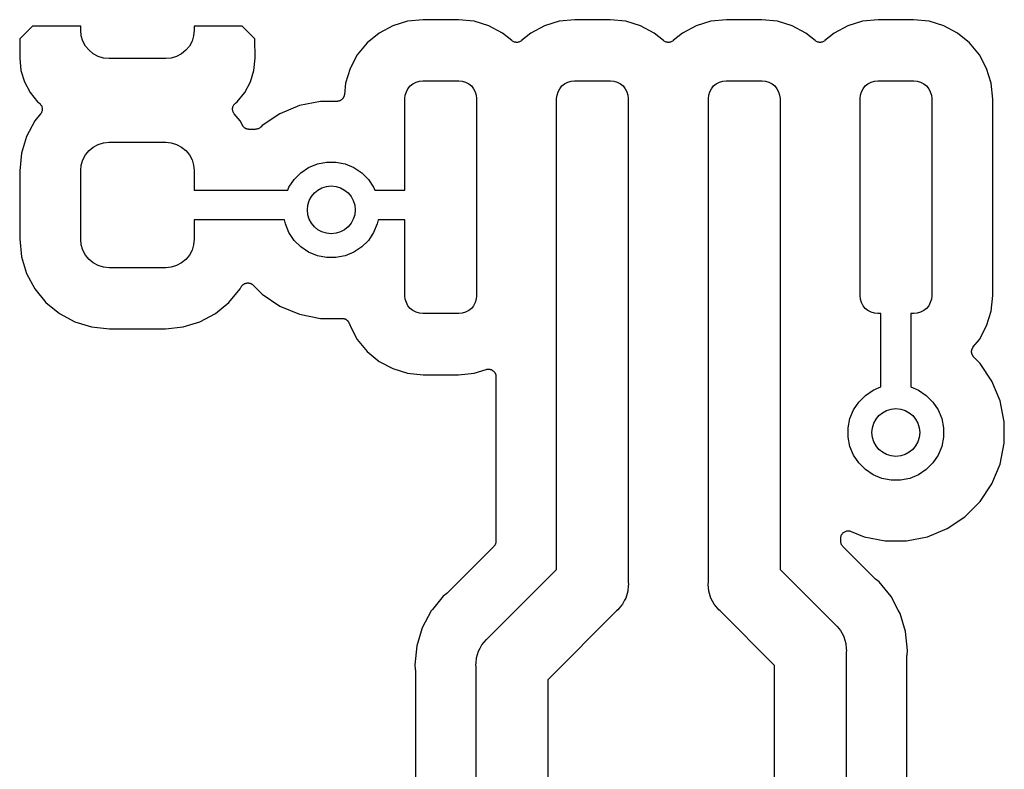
# Model space of a CAD drawing. Extents: x 1 to 139, y -76 to -1.
# Tile 36 of 51: x 75.21 to 83.46, y -68.22 to -61.95. Entities that reach past the tile are written whole.
import ezdxf

# ---------------------------------------------------------------- set-up
doc = ezdxf.new("R2010")
doc.units = 0
doc.header["$MEASUREMENT"] = 0
doc.layers.add('BLACK', color=7, linetype='CONTINUOUS')

msp = doc.modelspace()

# ---------------------------------------------------------------- linework, layer by layer
at = {"layer": 'BLACK', "linetype": 'CONTINUOUS'}
for p, q in [((78.4612, -61.9622), (78.3373, -61.9998)), ((78.5931, -61.9492), (78.4612, -61.9622)), ((78.8869, -61.9492), (78.5931, -61.9492)), ((79.0188, -61.9622), (78.8869, -61.9492)), ((79.1427, -61.9998), (79.0188, -61.9622)), ((79.7312, -61.9622), (79.6073, -61.9998)), ((79.8631, -61.9492), (79.7312, -61.9622)), ((80.1569, -61.9492), (79.8631, -61.9492)), ((80.2888, -61.9622), (80.1569, -61.9492)), ((80.4127, -61.9998), (80.2888, -61.9622)), ((81.0012, -61.9622), (80.8773, -61.9998)), ((81.1331, -61.9492), (81.0012, -61.9622)), ((81.4269, -61.9492), (81.1331, -61.9492)), ((81.5588, -61.9622), (81.4269, -61.9492)), ((81.6827, -61.9998), (81.5588, -61.9622)), ((82.2712, -61.9622), (82.1473, -61.9998)), ((82.4031, -61.9492), (82.2712, -61.9622)), ((82.6969, -61.9492), (82.4031, -61.9492)), ((82.8288, -61.9622), (82.6969, -61.9492)), ((82.9527, -61.9998), (82.8288, -61.9622)), ((75.3227, -62.004), (75.2166, -62.1101)), ((75.725, -62.004), (75.3227, -62.004)), ((75.725, -62.0375), (75.725, -62.004)), ((75.7296, -62.0838), (75.725, -62.0375)), ((76.675, -62.0375), (76.6704, -62.0838)), ((77.0773, -62.004), (76.675, -62.004)), ((76.675, -62.004), (76.675, -62.0375)), ((77.1834, -62.1101), (77.0773, -62.004)), ((78.2231, -62.0609), (78.123, -62.143)), ((78.3373, -61.9998), (78.2231, -62.0609)), ((79.2569, -62.0608), (79.1427, -61.9998)), ((79.3347, -62.1247), (79.2569, -62.0608)), ((79.4931, -62.0608), (79.4153, -62.1247)), ((79.6073, -61.9998), (79.4931, -62.0608)), ((80.5269, -62.0608), (80.4127, -61.9998)), ((80.6047, -62.1247), (80.5269, -62.0608)), ((80.7631, -62.0608), (80.6853, -62.1247)), ((80.8773, -61.9998), (80.7631, -62.0608)), ((81.7969, -62.0608), (81.6827, -61.9998)), ((81.8747, -62.1247), (81.7969, -62.0608)), ((82.0331, -62.0608), (81.9553, -62.1247)), ((82.1473, -61.9998), (82.0331, -62.0608)), ((83.0669, -62.0609), (82.9527, -61.9998)), ((83.167, -62.143), (83.0669, -62.0609)), ((75.2166, -62.1101), (75.2143, -62.2723)), ((75.7431, -62.1284), (75.7296, -62.0838)), ((75.765, -62.1694), (75.7431, -62.1284)), ((76.6569, -62.1284), (76.635, -62.1694)), ((76.6704, -62.0838), (76.6569, -62.1284)), ((77.1857, -62.2723), (77.1834, -62.1101)), ((78.123, -62.143), (78.0409, -62.2431)), ((79.3397, -62.128), (79.3347, -62.1247)), ((79.3446, -62.1313), (79.3397, -62.128)), ((79.3448, -62.1314), (79.3446, -62.1313)), ((79.345, -62.1316), (79.3448, -62.1314)), ((79.3506, -62.1339), (79.345, -62.1316)), ((79.356, -62.1362), (79.3506, -62.1339)), ((79.3562, -62.1362), (79.356, -62.1362)), ((79.3565, -62.1363), (79.3562, -62.1362)), ((79.3623, -62.1375), (79.3565, -62.1363)), ((79.3681, -62.1387), (79.3623, -62.1375)), ((79.3684, -62.1387), (79.3681, -62.1387)), ((79.3686, -62.1388), (79.3684, -62.1387)), ((79.3745, -62.1388), (79.3686, -62.1388)), ((79.3805, -62.1389), (79.3745, -62.1388)), ((79.3808, -62.1388), (79.3805, -62.1389)), ((79.381, -62.1388), (79.3808, -62.1388)), ((79.3869, -62.1377), (79.381, -62.1388)), ((79.3927, -62.1366), (79.3869, -62.1377)), ((79.3929, -62.1365), (79.3927, -62.1366)), ((79.3932, -62.1364), (79.3929, -62.1365)), ((79.3988, -62.1342), (79.3932, -62.1364)), ((79.4042, -62.132), (79.3988, -62.1342)), ((79.4044, -62.1319), (79.4042, -62.132)), ((79.4046, -62.1318), (79.4044, -62.1319)), ((79.4097, -62.1284), (79.4046, -62.1318)), ((79.4146, -62.1252), (79.4097, -62.1284)), ((79.415, -62.1249), (79.4146, -62.1252)), ((79.4153, -62.1247), (79.415, -62.1249)), ((79.415, -62.1249), (79.415, -62.1249)), ((79.415, -62.1249), (79.415, -62.1249)), ((80.6097, -62.128), (80.6047, -62.1247)), ((80.6146, -62.1313), (80.6097, -62.128)), ((80.6148, -62.1314), (80.6146, -62.1313)), ((80.615, -62.1316), (80.6148, -62.1314)), ((80.6206, -62.1339), (80.615, -62.1316)), ((80.626, -62.1362), (80.6206, -62.1339)), ((80.6262, -62.1362), (80.626, -62.1362)), ((80.6265, -62.1363), (80.6262, -62.1362)), ((80.6323, -62.1375), (80.6265, -62.1363)), ((80.6381, -62.1387), (80.6323, -62.1375)), ((80.6384, -62.1387), (80.6381, -62.1387)), ((80.6386, -62.1388), (80.6384, -62.1387)), ((80.6445, -62.1388), (80.6386, -62.1388)), ((80.6505, -62.1389), (80.6445, -62.1388)), ((80.6508, -62.1388), (80.6505, -62.1389)), ((80.651, -62.1388), (80.6508, -62.1388)), ((80.6569, -62.1377), (80.651, -62.1388)), ((80.6627, -62.1366), (80.6569, -62.1377)), ((80.6629, -62.1365), (80.6627, -62.1366)), ((80.6632, -62.1364), (80.6629, -62.1365)), ((80.6688, -62.1342), (80.6632, -62.1364)), ((80.6742, -62.132), (80.6688, -62.1342)), ((80.6744, -62.1319), (80.6742, -62.132)), ((80.6746, -62.1318), (80.6744, -62.1319)), ((80.6797, -62.1284), (80.6746, -62.1318)), ((80.6846, -62.1252), (80.6797, -62.1284)), ((80.685, -62.1249), (80.6846, -62.1252)), ((80.6853, -62.1247), (80.685, -62.1249)), ((80.685, -62.1249), (80.685, -62.1249)), ((80.685, -62.1249), (80.685, -62.1249)), ((81.8797, -62.128), (81.8747, -62.1247)), ((81.8846, -62.1313), (81.8797, -62.128)), ((81.8848, -62.1314), (81.8846, -62.1313)), ((81.885, -62.1316), (81.8848, -62.1314)), ((81.8906, -62.1339), (81.885, -62.1316)), ((81.896, -62.1362), (81.8906, -62.1339)), ((81.8962, -62.1362), (81.896, -62.1362)), ((81.8965, -62.1363), (81.8962, -62.1362)), ((81.9023, -62.1375), (81.8965, -62.1363)), ((81.9081, -62.1387), (81.9023, -62.1375)), ((81.9084, -62.1387), (81.9081, -62.1387)), ((81.9086, -62.1388), (81.9084, -62.1387)), ((81.9145, -62.1388), (81.9086, -62.1388)), ((81.9205, -62.1389), (81.9145, -62.1388)), ((81.9208, -62.1388), (81.9205, -62.1389)), ((81.921, -62.1388), (81.9208, -62.1388)), ((81.9269, -62.1377), (81.921, -62.1388)), ((81.9327, -62.1366), (81.9269, -62.1377)), ((81.9329, -62.1365), (81.9327, -62.1366)), ((81.9332, -62.1364), (81.9329, -62.1365)), ((81.9388, -62.1342), (81.9332, -62.1364)), ((81.9442, -62.132), (81.9388, -62.1342)), ((81.9444, -62.1319), (81.9442, -62.132)), ((81.9446, -62.1318), (81.9444, -62.1319)), ((81.9497, -62.1284), (81.9446, -62.1318)), ((81.9546, -62.1252), (81.9497, -62.1284)), ((81.955, -62.1249), (81.9546, -62.1252)), ((81.9553, -62.1247), (81.955, -62.1249)), ((81.955, -62.1249), (81.955, -62.1249)), ((81.955, -62.1249), (81.955, -62.1249)), ((83.2491, -62.2431), (83.167, -62.143)), ((75.7946, -62.2054), (75.765, -62.1694)), ((75.8306, -62.235), (75.7946, -62.2054)), ((75.8716, -62.2569), (75.8306, -62.235)), ((76.5694, -62.235), (76.5284, -62.2569)), ((76.6054, -62.2054), (76.5694, -62.235)), ((76.635, -62.1694), (76.6054, -62.2054)), ((75.2143, -62.2723), (75.2244, -62.3746)), ((75.9162, -62.2704), (75.8716, -62.2569)), ((75.9625, -62.275), (75.9162, -62.2704)), ((76.4375, -62.275), (75.9625, -62.275)), ((76.4838, -62.2704), (76.4375, -62.275)), ((76.5284, -62.2569), (76.4838, -62.2704)), ((77.1756, -62.3746), (77.1857, -62.2723)), ((78.0409, -62.2431), (77.9798, -62.3573)), ((83.3102, -62.3573), (83.2491, -62.2431)), ((75.2244, -62.3746), (75.2534, -62.4703)), ((77.1466, -62.4703), (77.1756, -62.3746)), ((77.9798, -62.3573), (77.9422, -62.4812)), ((83.3478, -62.4812), (83.3102, -62.3573)), ((75.2534, -62.4703), (75.3006, -62.5586)), ((77.0994, -62.5586), (77.1466, -62.4703)), ((77.9422, -62.4812), (77.9329, -62.5759)), ((78.4839, -62.5039), (78.5067, -62.4853)), ((78.5067, -62.4853), (78.5326, -62.4714)), ((78.5326, -62.4714), (78.5607, -62.4629)), ((78.5607, -62.4629), (78.59, -62.46)), ((78.59, -62.46), (78.89, -62.46)), ((78.89, -62.46), (78.9193, -62.4629)), ((78.9193, -62.4629), (78.9474, -62.4714)), ((78.9474, -62.4714), (78.9733, -62.4853)), ((78.9733, -62.4853), (78.9961, -62.5039)), ((79.7539, -62.5039), (79.7767, -62.4853)), ((79.7767, -62.4853), (79.8026, -62.4714)), ((79.8026, -62.4714), (79.8307, -62.4629)), ((79.8307, -62.4629), (79.86, -62.46)), ((79.86, -62.46), (80.16, -62.46)), ((80.16, -62.46), (80.1893, -62.4629)), ((80.1893, -62.4629), (80.2174, -62.4714)), ((80.2174, -62.4714), (80.2433, -62.4853)), ((80.2433, -62.4853), (80.2661, -62.5039)), ((81.0239, -62.5039), (81.0467, -62.4853)), ((81.0467, -62.4853), (81.0726, -62.4714)), ((81.0726, -62.4714), (81.1007, -62.4629)), ((81.1007, -62.4629), (81.13, -62.46)), ((81.13, -62.46), (81.43, -62.46)), ((81.43, -62.46), (81.4593, -62.4629)), ((81.4593, -62.4629), (81.4874, -62.4714)), ((81.4874, -62.4714), (81.5133, -62.4853)), ((81.5133, -62.4853), (81.5361, -62.5039)), ((82.2939, -62.5039), (82.3167, -62.4853)), ((82.3167, -62.4853), (82.3426, -62.4714)), ((82.3426, -62.4714), (82.3707, -62.4629)), ((82.3707, -62.4629), (82.4, -62.46)), ((82.4, -62.46), (82.7, -62.46)), ((82.7, -62.46), (82.7293, -62.4629)), ((82.7293, -62.4629), (82.7574, -62.4714)), ((82.7574, -62.4714), (82.7833, -62.4853)), ((82.7833, -62.4853), (82.8061, -62.5039)), ((83.3608, -62.6131), (83.3478, -62.4812)), ((75.3006, -62.5586), (75.3641, -62.6359)), ((77.0359, -62.6359), (77.0994, -62.5586)), ((78.4429, -62.5807), (78.4514, -62.5526)), ((78.4514, -62.5526), (78.4653, -62.5267)), ((78.4653, -62.5267), (78.4839, -62.5039)), ((78.9961, -62.5039), (79.0147, -62.5267)), ((79.0147, -62.5267), (79.0286, -62.5526)), ((79.0286, -62.5526), (79.0371, -62.5807)), ((79.7129, -62.5807), (79.7214, -62.5526)), ((79.7214, -62.5526), (79.7353, -62.5267)), ((79.7353, -62.5267), (79.7539, -62.5039)), ((80.2661, -62.5039), (80.2847, -62.5267)), ((80.2847, -62.5267), (80.2986, -62.5526)), ((80.2986, -62.5526), (80.3071, -62.5807)), ((80.9829, -62.5807), (80.9914, -62.5526)), ((80.9914, -62.5526), (81.0053, -62.5267)), ((81.0053, -62.5267), (81.0239, -62.5039)), ((81.5361, -62.5039), (81.5547, -62.5267)), ((81.5547, -62.5267), (81.5686, -62.5526)), ((81.5686, -62.5526), (81.5771, -62.5807)), ((82.2529, -62.5807), (82.2614, -62.5526)), ((82.2614, -62.5526), (82.2753, -62.5267)), ((82.2753, -62.5267), (82.2939, -62.5039)), ((82.8061, -62.5039), (82.8247, -62.5267)), ((82.8247, -62.5267), (82.8386, -62.5526)), ((82.8386, -62.5526), (82.8471, -62.5807)), ((75.3641, -62.6359), (75.3799, -62.649)), ((75.3799, -62.649), (75.3802, -62.6492)), ((75.3802, -62.6492), (75.3802, -62.6492)), ((75.3802, -62.6492), (75.3803, -62.6493)), ((75.3803, -62.6493), (75.3806, -62.6495)), ((75.3806, -62.6495), (75.3847, -62.6538)), ((77.0158, -62.6532), (77.0201, -62.649)), ((77.0201, -62.649), (77.0359, -62.6359)), ((77.7337, -62.6332), (77.5582, -62.6681)), ((77.8697, -62.6332), (77.7337, -62.6332)), ((77.8726, -62.6329), (77.8697, -62.6332)), ((77.8754, -62.6329), (77.8726, -62.6329)), ((77.8787, -62.6323), (77.8754, -62.6329)), ((77.882, -62.632), (77.8787, -62.6323)), ((77.8848, -62.6312), (77.882, -62.632)), ((77.8876, -62.6306), (77.8848, -62.6312)), ((77.8907, -62.6294), (77.8876, -62.6306)), ((77.8939, -62.6284), (77.8907, -62.6294)), ((77.8964, -62.6271), (77.8939, -62.6284)), ((77.8991, -62.626), (77.8964, -62.6271)), ((77.9019, -62.6242), (77.8991, -62.626)), ((77.9048, -62.6226), (77.9019, -62.6242)), ((77.9071, -62.6208), (77.9048, -62.6226)), ((77.9095, -62.6192), (77.9071, -62.6208)), ((77.9119, -62.6169), (77.9095, -62.6192)), ((77.9144, -62.6148), (77.9119, -62.6169)), ((77.9163, -62.6125), (77.9144, -62.6148)), ((77.9183, -62.6105), (77.9163, -62.6125)), ((77.9202, -62.6078), (77.9183, -62.6105)), ((77.9223, -62.6052), (77.9202, -62.6078)), ((77.9237, -62.6027), (77.9223, -62.6052)), ((77.9253, -62.6003), (77.9237, -62.6027)), ((77.9267, -62.5972), (77.9253, -62.6003)), ((77.9282, -62.5943), (77.9267, -62.5972)), ((77.9291, -62.5916), (77.9282, -62.5943)), ((77.9302, -62.5889), (77.9291, -62.5916)), ((77.9309, -62.5857), (77.9302, -62.5889)), ((77.9319, -62.5825), (77.9309, -62.5857)), ((77.9322, -62.5796), (77.9319, -62.5825)), ((77.9328, -62.5768), (77.9322, -62.5796)), ((77.9329, -62.5759), (77.9328, -62.5768)), ((78.44, -62.61), (78.4429, -62.5807)), ((78.44, -63.375), (78.44, -62.61)), ((79.0371, -62.5807), (79.04, -62.61)), ((79.04, -62.61), (79.04, -64.26)), ((79.71, -62.61), (79.7129, -62.5807)), ((79.71, -63.4203), (79.71, -62.61)), ((80.3071, -62.5807), (80.31, -62.61)), ((80.31, -62.61), (80.31, -66.6603)), ((80.98, -62.61), (80.9829, -62.5807)), ((80.98, -63.4203), (80.98, -62.61)), ((81.5771, -62.5807), (81.58, -62.61)), ((81.58, -62.61), (81.58, -66.5507)), ((82.25, -62.61), (82.2529, -62.5807)), ((82.25, -64.26), (82.25, -62.61)), ((82.8471, -62.5807), (82.85, -62.61)), ((82.85, -62.61), (82.85, -64.26)), ((83.3608, -64.2569), (83.3608, -62.6131)), ((75.3847, -62.6538), (75.389, -62.6581)), ((75.392, -62.7334), (75.3887, -62.7383)), ((75.389, -62.6581), (75.3891, -62.6583)), ((75.3891, -62.6583), (75.3892, -62.6584)), ((75.3892, -62.6584), (75.3925, -62.6634)), ((75.3954, -62.7284), (75.392, -62.7334)), ((75.3925, -62.6634), (75.3958, -62.6684)), ((75.3955, -62.7282), (75.3954, -62.7284)), ((75.3956, -62.728), (75.3955, -62.7282)), ((75.3979, -62.7225), (75.3956, -62.728)), ((75.3958, -62.6684), (75.3959, -62.6686)), ((75.3959, -62.6686), (75.396, -62.6688)), ((75.396, -62.6688), (75.3982, -62.6743)), ((75.4002, -62.717), (75.3979, -62.7225)), ((75.3982, -62.6743), (75.4005, -62.6799)), ((75.4003, -62.7168), (75.4002, -62.717)), ((75.4004, -62.7166), (75.4003, -62.7168)), ((75.4015, -62.7108), (75.4004, -62.7166)), ((75.4005, -62.6799), (75.4005, -62.6801)), ((75.4005, -62.6801), (75.4006, -62.6803)), ((75.4006, -62.6803), (75.4017, -62.6862)), ((75.4028, -62.7049), (75.4015, -62.7108)), ((75.4017, -62.6862), (75.4028, -62.692)), ((75.4028, -62.692), (75.4028, -62.6923)), ((75.4028, -62.6923), (75.4029, -62.6925)), ((75.4029, -62.6925), (75.4028, -62.6986)), ((75.4028, -62.6986), (75.4028, -62.7044)), ((75.4028, -62.7044), (75.4028, -62.7046)), ((75.4028, -62.7046), (75.4028, -62.7049)), ((76.9971, -62.7036), (76.9972, -62.6975)), ((76.9972, -62.7038), (76.9971, -62.7036)), ((76.9972, -62.6914), (76.9973, -62.6912)), ((76.9972, -62.6916), (76.9972, -62.6914)), ((76.9972, -62.6975), (76.9972, -62.6916)), ((76.9972, -62.704), (76.9972, -62.7038)), ((76.9983, -62.7099), (76.9972, -62.704)), ((76.9973, -62.6912), (76.9985, -62.6853)), ((76.9994, -62.7157), (76.9983, -62.7099)), ((76.9985, -62.6853), (76.9997, -62.6795)), ((76.9995, -62.7159), (76.9994, -62.7157)), ((76.9995, -62.7162), (76.9995, -62.7159)), ((77.0017, -62.7216), (76.9995, -62.7162)), ((76.9997, -62.6793), (76.9998, -62.679)), ((76.9997, -62.6795), (76.9997, -62.6793)), ((76.9998, -62.679), (77.0021, -62.6735)), ((77.004, -62.7272), (77.0017, -62.7216)), ((77.0021, -62.6735), (77.0044, -62.668)), ((77.0041, -62.7274), (77.004, -62.7272)), ((77.0042, -62.7276), (77.0041, -62.7274)), ((77.0074, -62.7326), (77.0042, -62.7276)), ((77.0044, -62.668), (77.0046, -62.6678)), ((77.0046, -62.6676), (77.008, -62.6627)), ((77.0046, -62.6678), (77.0046, -62.6676)), ((77.0107, -62.7376), (77.0074, -62.7326)), ((77.008, -62.6627), (77.0113, -62.6577)), ((77.0113, -62.6577), (77.0115, -62.6576)), ((77.0115, -62.6576), (77.0116, -62.6574)), ((77.0116, -62.6574), (77.0158, -62.6532)), ((77.5582, -62.6681), (77.393, -62.7365)), ((75.3406, -62.797), (75.2715, -62.9263)), ((75.3887, -62.7383), (75.3406, -62.797)), ((77.011, -62.738), (77.0107, -62.7376)), ((77.0113, -62.7383), (77.011, -62.738)), ((77.011, -62.738), (77.011, -62.738)), ((77.011, -62.738), (77.011, -62.738)), ((77.0594, -62.797), (77.0113, -62.7383)), ((77.0789, -62.8334), (77.0594, -62.797)), ((77.393, -62.7365), (77.2443, -62.8359)), ((77.0805, -62.8358), (77.0789, -62.8334)), ((77.0818, -62.8383), (77.0805, -62.8358)), ((77.0839, -62.8409), (77.0818, -62.8383)), ((77.0858, -62.8437), (77.0839, -62.8409)), ((77.0878, -62.8457), (77.0858, -62.8437)), ((77.0895, -62.8479), (77.0878, -62.8457)), ((77.0921, -62.8501), (77.0895, -62.8479)), ((77.0945, -62.8525), (77.0921, -62.8501)), ((77.0969, -62.8541), (77.0945, -62.8525)), ((77.099, -62.8559), (77.0969, -62.8541)), ((77.102, -62.8575), (77.099, -62.8559)), ((77.1048, -62.8594), (77.102, -62.8575)), ((77.1074, -62.8605), (77.1048, -62.8594)), ((77.1099, -62.8619), (77.1074, -62.8605)), ((77.1131, -62.8629), (77.1099, -62.8619)), ((77.1163, -62.8642), (77.1131, -62.8629)), ((77.119, -62.8648), (77.1163, -62.8642)), ((77.1217, -62.8656), (77.119, -62.8648)), ((77.1251, -62.866), (77.1217, -62.8656)), ((77.1284, -62.8667), (77.1251, -62.866)), ((77.1312, -62.8667), (77.1284, -62.8667)), ((77.134, -62.867), (77.1312, -62.8667)), ((77.1349, -62.867), (77.134, -62.867)), ((77.1869, -62.867), (77.1349, -62.867)), ((77.1927, -62.8664), (77.1869, -62.867)), ((77.1986, -62.8659), (77.1927, -62.8664)), ((77.1989, -62.8658), (77.1986, -62.8659)), ((77.1992, -62.8658), (77.1989, -62.8658)), ((77.2049, -62.8641), (77.1992, -62.8658)), ((77.2105, -62.8625), (77.2049, -62.8641)), ((77.2108, -62.8623), (77.2105, -62.8625)), ((77.2111, -62.8622), (77.2108, -62.8623)), ((77.2163, -62.8595), (77.2111, -62.8622)), ((77.2215, -62.8568), (77.2163, -62.8595)), ((77.2217, -62.8565), (77.2215, -62.8568)), ((77.222, -62.8564), (77.2217, -62.8565)), ((77.2266, -62.8527), (77.222, -62.8564)), ((77.2312, -62.849), (77.2266, -62.8527)), ((77.2316, -62.8486), (77.2312, -62.849)), ((77.2318, -62.8484), (77.2316, -62.8485)), ((77.2316, -62.8485), (77.2316, -62.8486)), ((77.2316, -62.8486), (77.2316, -62.8486)), ((77.2443, -62.8359), (77.2318, -62.8484)), ((75.2715, -62.9263), (75.2289, -63.0666)), ((75.8716, -62.9931), (75.9162, -62.9796)), ((75.9162, -62.9796), (75.9625, -62.975)), ((75.9625, -62.975), (76.4375, -62.975)), ((76.4375, -62.975), (76.4838, -62.9796)), ((76.4838, -62.9796), (76.5284, -62.9931)), ((75.765, -63.0806), (75.7946, -63.0446)), ((75.7946, -63.0446), (75.8306, -63.015)), ((75.8306, -63.015), (75.8716, -62.9931)), ((76.5284, -62.9931), (76.5694, -63.015)), ((76.5694, -63.015), (76.6054, -63.0446)), ((76.6054, -63.0446), (76.635, -63.0806)), ((75.2289, -63.0666), (75.2142, -63.2156)), ((75.7296, -63.1662), (75.7431, -63.1216)), ((75.7431, -63.1216), (75.765, -63.0806)), ((76.635, -63.0806), (76.6569, -63.1216)), ((76.6569, -63.1216), (76.6704, -63.1662)), ((77.7064, -63.1566), (77.7837, -63.1412)), ((77.7837, -63.1412), (77.8625, -63.1412)), ((77.8625, -63.1412), (77.9398, -63.1566)), ((75.2142, -63.2156), (75.2142, -63.7844)), ((75.725, -63.2125), (75.7296, -63.1662)), ((75.725, -63.7875), (75.725, -63.2125)), ((76.6704, -63.1662), (76.675, -63.2125)), ((76.675, -63.2125), (76.675, -63.375)), ((77.5681, -63.2305), (77.6336, -63.1867)), ((77.6336, -63.1867), (77.7064, -63.1566)), ((77.9398, -63.1566), (78.0126, -63.1867)), ((78.0126, -63.1867), (78.0781, -63.2305)), ((77.4686, -63.3517), (77.5124, -63.2862)), ((77.5124, -63.2862), (77.5681, -63.2305)), ((78.0781, -63.2305), (78.1338, -63.2862)), ((78.1338, -63.2862), (78.1776, -63.3517)), ((76.675, -63.375), (77.459, -63.375)), ((77.459, -63.375), (77.4686, -63.3517)), ((78.1776, -63.3517), (78.1872, -63.375)), ((78.1872, -63.375), (78.44, -63.375)), ((79.71, -66.5507), (79.71, -63.4203)), ((80.98, -66.6603), (80.98, -63.4203)), ((77.4319, -63.625), (76.675, -63.625)), ((76.675, -63.625), (76.675, -63.7875)), ((77.4385, -63.6579), (77.4319, -63.625)), ((78.2143, -63.625), (78.2077, -63.6579)), ((78.44, -63.625), (78.2143, -63.625)), ((78.44, -64.26), (78.44, -63.625)), ((77.4686, -63.7307), (77.4385, -63.6579)), ((78.2077, -63.6579), (78.1776, -63.7307)), ((75.2142, -63.7844), (75.2289, -63.9334)), ((75.7296, -63.8338), (75.725, -63.7875)), ((76.675, -63.7875), (76.6704, -63.8338)), ((77.5124, -63.7962), (77.4686, -63.7307)), ((77.5681, -63.8519), (77.5124, -63.7962)), ((78.1338, -63.7962), (78.0781, -63.8519)), ((78.1776, -63.7307), (78.1338, -63.7962)), ((75.7431, -63.8784), (75.7296, -63.8338)), ((75.765, -63.9194), (75.7431, -63.8784)), ((76.6569, -63.8784), (76.635, -63.9194)), ((76.6704, -63.8338), (76.6569, -63.8784)), ((77.6336, -63.8957), (77.5681, -63.8519)), ((78.0781, -63.8519), (78.0126, -63.8957)), ((75.2289, -63.9334), (75.2715, -64.0737)), ((75.7946, -63.9554), (75.765, -63.9194)), ((75.8306, -63.985), (75.7946, -63.9554)), ((76.6054, -63.9554), (76.5694, -63.985)), ((76.635, -63.9194), (76.6054, -63.9554)), ((77.7064, -63.9258), (77.6336, -63.8957)), ((77.7837, -63.9412), (77.7064, -63.9258)), ((77.8625, -63.9412), (77.7837, -63.9412)), ((77.9398, -63.9258), (77.8625, -63.9412)), ((78.0126, -63.8957), (77.9398, -63.9258)), ((75.8716, -64.0069), (75.8306, -63.985)), ((75.9162, -64.0204), (75.8716, -64.0069)), ((75.9625, -64.025), (75.9162, -64.0204)), ((76.4375, -64.025), (75.9625, -64.025)), ((76.4838, -64.0204), (76.4375, -64.025)), ((76.5284, -64.0069), (76.4838, -64.0204)), ((76.5694, -63.985), (76.5284, -64.0069)), ((75.2715, -64.0737), (75.3406, -64.203)), ((75.3406, -64.203), (75.4336, -64.3164)), ((76.9664, -64.3164), (77.0594, -64.203)), ((77.0594, -64.203), (77.0683, -64.1864)), ((77.0683, -64.1864), (77.0687, -64.1856)), ((77.0687, -64.1856), (77.0704, -64.1832)), ((77.0704, -64.1832), (77.0718, -64.1806)), ((77.0718, -64.1806), (77.0739, -64.1781)), ((77.0739, -64.1781), (77.0758, -64.1754)), ((77.0758, -64.1754), (77.0778, -64.1734)), ((77.0778, -64.1734), (77.0797, -64.1711)), ((77.0797, -64.1711), (77.0823, -64.169)), ((77.0823, -64.169), (77.0846, -64.1667)), ((77.0846, -64.1667), (77.0871, -64.1651)), ((77.0871, -64.1651), (77.0894, -64.1633)), ((77.0894, -64.1633), (77.0923, -64.1618)), ((77.0923, -64.1618), (77.095, -64.16)), ((77.095, -64.16), (77.0977, -64.1589)), ((77.0977, -64.1589), (77.1003, -64.1575)), ((77.1003, -64.1575), (77.1035, -64.1566)), ((77.1035, -64.1566), (77.1065, -64.1554)), ((77.1065, -64.1554), (77.1094, -64.1548)), ((77.1094, -64.1548), (77.1122, -64.154)), ((77.1122, -64.154), (77.1155, -64.1537)), ((77.1155, -64.1537), (77.1187, -64.1531)), ((77.1187, -64.1531), (77.1216, -64.1531)), ((77.1216, -64.1531), (77.1245, -64.1528)), ((77.1245, -64.1528), (77.1278, -64.1532)), ((77.1278, -64.1532), (77.1311, -64.1532)), ((77.1311, -64.1532), (77.134, -64.1538)), ((77.134, -64.1538), (77.1369, -64.1541)), ((77.1369, -64.1541), (77.14, -64.155)), ((77.14, -64.155), (77.1432, -64.1557)), ((77.1432, -64.1557), (77.1459, -64.1568)), ((77.1459, -64.1568), (77.1487, -64.1577)), ((77.1487, -64.1577), (77.1516, -64.1593)), ((77.1516, -64.1593), (77.1546, -64.1605)), ((77.1546, -64.1605), (77.157, -64.1622)), ((77.157, -64.1622), (77.1596, -64.1636)), ((77.1596, -64.1636), (77.1622, -64.1656)), ((77.1622, -64.1656), (77.1649, -64.1675)), ((77.1649, -64.1675), (77.167, -64.1696)), ((77.167, -64.1696), (77.1692, -64.1714)), ((77.1692, -64.1714), (77.2443, -64.2465)), ((77.2443, -64.2465), (77.393, -64.3459)), ((78.4429, -64.2893), (78.44, -64.26)), ((78.4514, -64.3174), (78.4429, -64.2893)), ((79.0371, -64.2893), (79.0286, -64.3174)), ((79.04, -64.26), (79.0371, -64.2893)), ((82.2529, -64.2893), (82.25, -64.26)), ((82.2614, -64.3174), (82.2529, -64.2893)), ((82.8471, -64.2893), (82.8386, -64.3174)), ((82.85, -64.26), (82.8471, -64.2893)), ((83.3478, -64.3888), (83.3608, -64.2569)), ((75.4336, -64.3164), (75.547, -64.4094)), ((76.853, -64.4094), (76.9664, -64.3164)), ((77.393, -64.3459), (77.5582, -64.4143)), ((78.4653, -64.3433), (78.4514, -64.3174)), ((78.4839, -64.3661), (78.4653, -64.3433)), ((78.5067, -64.3847), (78.4839, -64.3661)), ((78.9961, -64.3661), (78.9733, -64.3847)), ((79.0147, -64.3433), (78.9961, -64.3661)), ((79.0286, -64.3174), (79.0147, -64.3433)), ((82.2753, -64.3433), (82.2614, -64.3174)), ((82.2939, -64.3661), (82.2753, -64.3433)), ((82.3167, -64.3847), (82.2939, -64.3661)), ((82.8061, -64.3661), (82.7833, -64.3847)), ((82.8247, -64.3433), (82.8061, -64.3661)), ((82.8386, -64.3174), (82.8247, -64.3433)), ((75.547, -64.4094), (75.6763, -64.4785)), ((76.7237, -64.4785), (76.853, -64.4094)), ((77.5582, -64.4143), (77.7337, -64.4492)), ((77.7337, -64.4492), (77.9134, -64.4492)), ((77.9134, -64.4492), (77.9143, -64.4492)), ((77.9143, -64.4492), (77.9172, -64.4495)), ((77.9172, -64.4495), (77.92, -64.4495)), ((77.92, -64.4495), (77.9233, -64.4502)), ((77.9233, -64.4502), (77.9266, -64.4506)), ((77.9266, -64.4506), (77.9294, -64.4514)), ((77.9294, -64.4514), (77.9321, -64.452)), ((77.9321, -64.452), (77.9353, -64.4533)), ((77.9353, -64.4533), (77.9385, -64.4543)), ((77.9385, -64.4543), (77.941, -64.4557)), ((77.941, -64.4557), (77.9436, -64.4568)), ((77.9436, -64.4568), (77.9464, -64.4587)), ((77.9464, -64.4587), (77.9493, -64.4603)), ((77.9493, -64.4603), (77.9515, -64.4621)), ((77.9515, -64.4621), (77.9539, -64.4637)), ((77.9539, -64.4637), (77.9562, -64.4661)), ((77.9562, -64.4661), (77.9588, -64.4683)), ((78.5326, -64.3986), (78.5067, -64.3847)), ((78.5607, -64.4071), (78.5326, -64.3986)), ((78.59, -64.41), (78.5607, -64.4071)), ((78.89, -64.41), (78.59, -64.41)), ((78.9193, -64.4071), (78.89, -64.41)), ((78.9474, -64.3986), (78.9193, -64.4071)), ((78.9733, -64.3847), (78.9474, -64.3986)), ((82.3426, -64.3986), (82.3167, -64.3847)), ((82.3707, -64.4071), (82.3426, -64.3986)), ((82.4, -64.41), (82.3707, -64.4071)), ((82.425, -64.41), (82.4, -64.41)), ((82.425, -65.0238), (82.425, -64.41)), ((82.7, -64.41), (82.675, -64.41)), ((82.675, -64.41), (82.675, -65.0238)), ((82.7293, -64.4071), (82.7, -64.41)), ((82.7574, -64.3986), (82.7293, -64.4071)), ((82.7833, -64.3847), (82.7574, -64.3986)), ((83.3102, -64.5127), (83.3478, -64.3888)), ((75.6763, -64.4785), (75.8166, -64.5211)), ((75.8166, -64.5211), (75.9656, -64.5358)), ((75.9656, -64.5358), (76.4344, -64.5358)), ((76.4344, -64.5358), (76.5834, -64.5211)), ((76.5834, -64.5211), (76.7237, -64.4785)), ((77.9588, -64.4683), (77.9606, -64.4705)), ((77.9606, -64.4705), (77.9626, -64.4725)), ((77.9626, -64.4725), (77.9645, -64.4753)), ((77.9645, -64.4753), (77.9666, -64.4779)), ((77.9666, -64.4779), (77.9679, -64.4804)), ((77.9679, -64.4804), (77.9695, -64.4828)), ((77.9695, -64.4828), (77.9708, -64.4859)), ((77.9708, -64.4859), (77.9723, -64.4889)), ((77.9723, -64.4889), (77.9731, -64.4916)), ((77.9731, -64.4916), (77.9742, -64.4943)), ((77.9742, -64.4943), (77.9798, -64.5127)), ((77.9798, -64.5127), (78.0409, -64.6269)), ((83.2492, -64.6269), (83.3102, -64.5127)), ((78.0409, -64.6269), (78.123, -64.727)), ((83.1986, -64.6885), (83.2492, -64.6269)), ((83.1855, -64.7158), (83.1864, -64.7131)), ((83.1864, -64.7131), (83.187, -64.7103)), ((83.187, -64.7103), (83.1883, -64.7072)), ((83.1883, -64.7072), (83.1892, -64.704)), ((83.1892, -64.704), (83.1906, -64.7015)), ((83.1906, -64.7015), (83.1917, -64.6988)), ((83.1917, -64.6988), (83.1936, -64.696)), ((83.1936, -64.696), (83.1952, -64.6931)), ((83.1952, -64.6931), (83.197, -64.6909)), ((83.197, -64.6909), (83.1986, -64.6885)), ((78.123, -64.727), (78.2231, -64.8091)), ((83.1842, -64.7281), (83.1845, -64.7253)), ((83.1845, -64.7315), (83.1842, -64.7281)), ((83.1845, -64.7224), (83.1852, -64.7191)), ((83.1845, -64.7253), (83.1845, -64.7224)), ((83.1845, -64.7348), (83.1845, -64.7315)), ((83.185, -64.7376), (83.1845, -64.7348)), ((83.1853, -64.7405), (83.185, -64.7376)), ((83.1852, -64.7191), (83.1855, -64.7158)), ((83.1862, -64.7437), (83.1853, -64.7405)), ((83.1869, -64.747), (83.1862, -64.7437)), ((83.1879, -64.7496), (83.1869, -64.747)), ((83.1887, -64.7524), (83.1879, -64.7496)), ((83.1903, -64.7553), (83.1887, -64.7524)), ((83.1915, -64.7584), (83.1903, -64.7553)), ((83.1931, -64.7608), (83.1915, -64.7584)), ((83.1944, -64.7634), (83.1931, -64.7608)), ((83.1965, -64.766), (83.1944, -64.7634)), ((83.1984, -64.7688), (83.1965, -64.766)), ((83.2004, -64.7708), (83.1984, -64.7688)), ((83.2022, -64.7731), (83.2004, -64.7708)), ((83.2028, -64.7737), (83.2022, -64.7731)), ((83.2553, -64.8262), (83.2028, -64.7737)), ((78.2231, -64.8091), (78.3373, -64.8702)), ((78.3373, -64.8702), (78.4612, -64.9078)), ((79.0188, -64.9078), (79.1201, -64.8771)), ((79.1201, -64.8771), (79.1209, -64.8768)), ((79.1209, -64.8768), (79.1238, -64.8763)), ((79.1238, -64.8763), (79.1266, -64.8755)), ((79.1266, -64.8755), (79.1299, -64.8752)), ((79.1299, -64.8752), (79.1331, -64.8746)), ((79.1331, -64.8746), (79.136, -64.8746)), ((79.136, -64.8746), (79.1389, -64.8743)), ((79.1389, -64.8743), (79.1422, -64.8747)), ((79.1422, -64.8747), (79.1455, -64.8747)), ((79.1455, -64.8747), (79.1484, -64.8753)), ((79.1484, -64.8753), (79.1513, -64.8756)), ((79.1513, -64.8756), (79.1544, -64.8766)), ((79.1544, -64.8766), (79.1576, -64.8773)), ((79.1576, -64.8773), (79.1603, -64.8784)), ((79.1603, -64.8784), (79.1631, -64.8793)), ((83.3547, -64.9749), (83.2553, -64.8262)), ((78.4612, -64.9078), (78.5931, -64.9208)), ((78.5931, -64.9208), (78.8869, -64.9208)), ((78.8869, -64.9208), (79.0188, -64.9078)), ((79.1631, -64.8793), (79.166, -64.8808)), ((79.166, -64.8808), (79.169, -64.8821)), ((79.169, -64.8821), (79.1714, -64.8838)), ((79.1714, -64.8838), (79.174, -64.8852)), ((79.174, -64.8852), (79.1765, -64.8873)), ((79.1765, -64.8873), (79.1793, -64.8891)), ((79.1793, -64.8891), (79.1813, -64.8912)), ((79.1813, -64.8912), (79.1836, -64.8931)), ((79.1836, -64.8931), (79.1856, -64.8956)), ((79.1856, -64.8956), (79.1879, -64.898)), ((79.1879, -64.898), (79.1895, -64.9004)), ((79.1895, -64.9004), (79.1914, -64.9027)), ((79.1914, -64.9027), (79.1929, -64.9056)), ((79.1929, -64.9056), (79.1947, -64.9083)), ((79.1947, -64.9083), (79.1958, -64.9111)), ((79.1958, -64.9111), (79.1972, -64.9136)), ((79.1972, -64.9136), (79.1982, -64.9168)), ((79.1982, -64.9168), (79.1994, -64.9198)), ((79.1994, -64.9198), (79.1999, -64.9227)), ((79.1999, -64.9227), (79.2008, -64.9255)), ((79.2008, -64.9255), (79.2011, -64.9288)), ((79.2011, -64.9288), (79.2017, -64.932)), ((79.2017, -64.932), (79.2017, -64.9349)), ((79.2017, -64.9349), (79.202, -64.9378)), ((79.202, -64.9378), (79.202, -66.314)), ((82.3605, -65.0505), (82.425, -65.0238)), ((82.675, -65.0238), (82.7395, -65.0505)), ((83.4231, -65.1401), (83.3547, -64.9749)), ((82.2393, -65.15), (82.295, -65.0943)), ((82.295, -65.0943), (82.3605, -65.0505)), ((82.7395, -65.0505), (82.805, -65.0943)), ((82.805, -65.0943), (82.8607, -65.15)), ((82.1955, -65.2155), (82.2393, -65.15)), ((82.8607, -65.15), (82.9045, -65.2155)), ((83.458, -65.3156), (83.4231, -65.1401)), ((82.15, -65.3656), (82.1654, -65.2883)), ((82.1654, -65.2883), (82.1955, -65.2155)), ((82.9045, -65.2155), (82.9346, -65.2883)), ((82.9346, -65.2883), (82.95, -65.3656)), ((82.15, -65.4444), (82.15, -65.3656)), ((82.95, -65.3656), (82.95, -65.4444)), ((83.458, -65.4944), (83.458, -65.3156)), ((82.1654, -65.5217), (82.15, -65.4444)), ((82.95, -65.4444), (82.9346, -65.5217)), ((82.1955, -65.5945), (82.1654, -65.5217)), ((82.9346, -65.5217), (82.9045, -65.5945)), ((83.4231, -65.6699), (83.458, -65.4944)), ((82.2393, -65.66), (82.1955, -65.5945)), ((82.9045, -65.5945), (82.8607, -65.66)), ((82.295, -65.7157), (82.2393, -65.66)), ((82.8607, -65.66), (82.805, -65.7157)), ((83.3547, -65.8351), (83.4231, -65.6699)), ((82.3605, -65.7595), (82.295, -65.7157)), ((82.4333, -65.7896), (82.3605, -65.7595)), ((82.7395, -65.7595), (82.6667, -65.7896)), ((82.805, -65.7157), (82.7395, -65.7595)), ((82.5106, -65.805), (82.4333, -65.7896)), ((82.5894, -65.805), (82.5106, -65.805)), ((82.6667, -65.7896), (82.5894, -65.805)), ((83.2553, -65.9838), (83.3547, -65.8351)), ((83.1288, -66.1103), (83.2553, -65.9838)), ((82.9801, -66.2097), (83.1288, -66.1103)), ((82.0887, -66.2847), (82.0893, -66.2786)), ((82.0893, -66.2786), (82.0894, -66.2784)), ((82.0894, -66.2783), (82.0912, -66.2726)), ((82.0894, -66.2784), (82.0894, -66.2783)), ((82.0912, -66.2726), (82.093, -66.2668)), ((82.093, -66.2668), (82.0931, -66.2666)), ((82.0931, -66.2665), (82.0961, -66.2612)), ((82.0931, -66.2666), (82.0931, -66.2665)), ((82.0961, -66.2612), (82.0989, -66.2559)), ((82.0989, -66.2559), (82.099, -66.2558)), ((82.099, -66.2558), (82.0991, -66.2556)), ((82.0991, -66.2556), (82.1031, -66.2508)), ((82.1031, -66.2508), (82.1068, -66.2463)), ((82.1068, -66.2463), (82.107, -66.2462)), ((82.107, -66.2462), (82.1071, -66.2461)), ((82.1071, -66.2461), (82.1119, -66.2423)), ((82.1119, -66.2423), (82.1165, -66.2385)), ((82.1165, -66.2385), (82.1166, -66.2385)), ((82.1166, -66.2385), (82.1167, -66.2383)), ((82.1167, -66.2383), (82.1221, -66.2355)), ((82.1221, -66.2355), (82.1274, -66.2327)), ((82.1274, -66.2327), (82.1276, -66.2327)), ((82.1276, -66.2327), (82.1277, -66.2326)), ((82.1277, -66.2326), (82.1336, -66.2309)), ((82.1336, -66.2309), (82.1393, -66.2292)), ((82.1393, -66.2292), (82.1394, -66.2292)), ((82.1394, -66.2292), (82.1396, -66.2291)), ((82.1396, -66.2291), (82.1456, -66.2286)), ((82.1456, -66.2286), (82.1516, -66.228)), ((82.1516, -66.228), (82.1518, -66.228)), ((82.1518, -66.228), (82.1519, -66.228)), ((82.1519, -66.228), (82.1579, -66.2286)), ((82.1579, -66.2286), (82.1639, -66.2292)), ((82.1639, -66.2292), (82.1641, -66.2293)), ((82.1641, -66.2293), (82.1643, -66.2293)), ((82.1643, -66.2293), (82.17, -66.2311)), ((82.17, -66.2311), (82.1758, -66.2328)), ((82.1758, -66.2328), (82.2851, -66.2781)), ((82.2851, -66.2781), (82.4606, -66.313)), ((82.6394, -66.313), (82.8149, -66.2781)), ((82.8149, -66.2781), (82.9801, -66.2097)), ((79.1834, -66.3589), (78.7939, -66.7484)), ((79.1871, -66.3544), (79.1834, -66.3589)), ((79.1909, -66.3499), (79.1871, -66.3544)), ((79.1911, -66.3496), (79.1909, -66.3499)), ((79.1913, -66.3493), (79.1911, -66.3496)), ((79.1941, -66.3441), (79.1913, -66.3493)), ((79.1969, -66.339), (79.1941, -66.3441)), ((79.197, -66.3387), (79.1969, -66.339)), ((79.1971, -66.3384), (79.197, -66.3387)), ((79.1988, -66.3328), (79.1971, -66.3384)), ((79.2006, -66.3272), (79.1988, -66.3328)), ((79.2007, -66.3266), (79.2006, -66.3269)), ((79.2006, -66.3269), (79.2006, -66.3272)), ((79.2013, -66.3207), (79.2007, -66.3266)), ((79.202, -66.3149), (79.2013, -66.3207)), ((79.202, -66.314), (79.202, -66.3142)), ((79.202, -66.3142), (79.202, -66.3142)), ((79.202, -66.3142), (79.202, -66.3143)), ((79.202, -66.3143), (79.202, -66.3149)), ((82.088, -66.2906), (82.0887, -66.2847)), ((82.088, -66.2909), (82.088, -66.2906)), ((82.088, -66.2915), (82.088, -66.2909)), ((82.088, -66.2909), (82.088, -66.2909)), ((82.088, -66.2909), (82.088, -66.2909)), ((82.088, -66.314), (82.088, -66.2915)), ((82.0886, -66.3198), (82.088, -66.314)), ((82.0891, -66.3257), (82.0886, -66.3198)), ((82.0892, -66.326), (82.0891, -66.3257)), ((82.0892, -66.3263), (82.0892, -66.326)), ((82.0909, -66.332), (82.0892, -66.3263)), ((82.0925, -66.3376), (82.0909, -66.332)), ((82.0927, -66.3379), (82.0925, -66.3376)), ((82.0928, -66.3382), (82.0927, -66.3379)), ((82.0955, -66.3434), (82.0928, -66.3382)), ((82.0982, -66.3486), (82.0955, -66.3434)), ((82.0985, -66.3489), (82.0982, -66.3486)), ((82.0986, -66.3492), (82.0985, -66.3489)), ((82.1023, -66.3537), (82.0986, -66.3492)), ((82.106, -66.3583), (82.1023, -66.3537)), ((82.1064, -66.3587), (82.106, -66.3583)), ((82.1064, -66.3588), (82.1064, -66.3587)), ((82.1065, -66.3588), (82.1064, -66.3588)), ((82.1066, -66.3589), (82.1065, -66.3588)), ((82.3761, -66.6284), (82.1066, -66.3589)), ((82.4606, -66.313), (82.6394, -66.313)), ((79.1333, -67.1274), (79.71, -66.5507)), ((81.58, -66.5507), (82.0367, -67.0075)), ((80.31, -66.6897), (80.3057, -66.7338)), ((80.31, -66.6603), (80.3114, -66.675)), ((80.3114, -66.675), (80.31, -66.6897)), ((80.31, -66.6897), (80.31, -66.6897)), ((80.9785, -66.675), (80.98, -66.6603)), ((80.9843, -66.7338), (80.9785, -66.675)), ((82.3781, -66.6301), (82.3761, -66.6284)), ((82.38, -66.632), (82.3781, -66.6301)), ((82.3807, -66.6326), (82.38, -66.632)), ((82.4091, -66.6559), (82.3807, -66.6326)), ((82.5101, -66.7789), (82.4091, -66.6559)), ((78.7893, -66.7526), (78.7609, -66.7759)), ((78.7912, -66.7507), (78.7893, -66.7526)), ((78.7933, -66.749), (78.7912, -66.7507)), ((78.7939, -66.7484), (78.7933, -66.749)), ((80.3057, -66.7338), (80.2885, -66.7904)), ((81.0015, -66.7904), (80.9843, -66.7338)), ((78.7609, -66.7759), (78.6702, -66.8864)), ((80.2606, -66.8425), (80.2336, -66.8755)), ((80.2792, -66.8077), (80.2606, -66.8425)), ((80.2885, -66.7904), (80.2792, -66.8077)), ((81.0294, -66.8425), (81.0015, -66.7904)), ((81.0569, -66.876), (81.0294, -66.8425)), ((82.5707, -66.8924), (82.5101, -66.7789)), ((78.6599, -66.8989), (78.5849, -67.0393)), ((78.6702, -66.8864), (78.6599, -66.8989)), ((80.2117, -66.8975), (79.635, -67.4743)), ((80.2232, -66.8882), (80.2117, -66.8975)), ((80.2336, -66.8755), (80.2232, -66.8882)), ((81.0668, -66.8882), (81.0569, -66.876)), ((81.0783, -66.8975), (81.0668, -66.8882)), ((81.535, -67.3543), (81.0783, -66.8975)), ((82.5851, -66.9193), (82.5707, -66.8924)), ((82.5707, -66.8924), (82.5707, -66.8924)), ((82.6313, -67.0716), (82.5851, -66.9193)), ((82.0367, -67.0075), (82.0482, -67.0168)), ((82.0482, -67.0168), (82.0575, -67.0283)), ((78.5849, -67.0393), (78.5387, -67.1916)), ((82.0575, -67.0283), (82.0575, -67.0283)), ((82.0575, -67.0283), (82.0856, -67.0625)), ((82.0856, -67.0625), (82.1131, -67.1139)), ((82.6469, -67.23), (82.6313, -67.0716)), ((79.07, -67.2093), (79.0844, -67.1825)), ((79.0844, -67.1825), (79.1033, -67.1594)), ((79.1033, -67.1594), (79.1218, -67.1368)), ((79.1218, -67.1368), (79.1333, -67.1274)), ((82.1131, -67.1139), (82.1135, -67.1146)), ((82.1135, -67.1146), (82.1307, -67.1712)), ((82.1307, -67.1712), (82.135, -67.2149)), ((78.5387, -67.1916), (78.5231, -67.35)), ((79.0393, -67.2912), (79.0565, -67.2346)), ((79.0565, -67.2346), (79.07, -67.2093)), ((82.135, -67.2149), (82.1365, -67.23)), ((82.1365, -67.23), (82.135, -67.2447)), ((82.135, -67.2447), (82.135, -68.9278)), ((82.643, -67.2719), (82.6433, -67.2693)), ((82.6433, -67.2666), (82.6469, -67.23)), ((82.6433, -67.2693), (82.6433, -67.2666)), ((78.5231, -67.35), (78.5267, -67.3866)), ((79.0335, -67.35), (79.035, -67.3353)), ((79.035, -67.3647), (79.0335, -67.35)), ((79.035, -67.3353), (79.0393, -67.2912)), ((79.035, -67.3353), (79.035, -67.3353)), ((82.643, -67.2728), (82.643, -67.2719)), ((82.643, -68.6013), (82.643, -67.2728)), ((78.5267, -67.3866), (78.5268, -67.3875)), ((78.5268, -67.3875), (78.5267, -67.3901)), ((78.5267, -67.3901), (78.527, -67.3928)), ((78.527, -67.3928), (78.527, -68.6013)), ((79.035, -68.9278), (79.035, -67.3647)), ((81.535, -68.9278), (81.535, -67.3543)), ((79.635, -67.4743), (79.635, -68.9278))]:
    msp.add_line(p, q, dxfattribs=at)
at = {"layer": 'BLACK'}
for centre in [(77.8231, -63.5412), (82.55, -65.405)]:
    msp.add_circle(centre, 0.2, dxfattribs=at)

doc.saveas('drawing.dxf')
